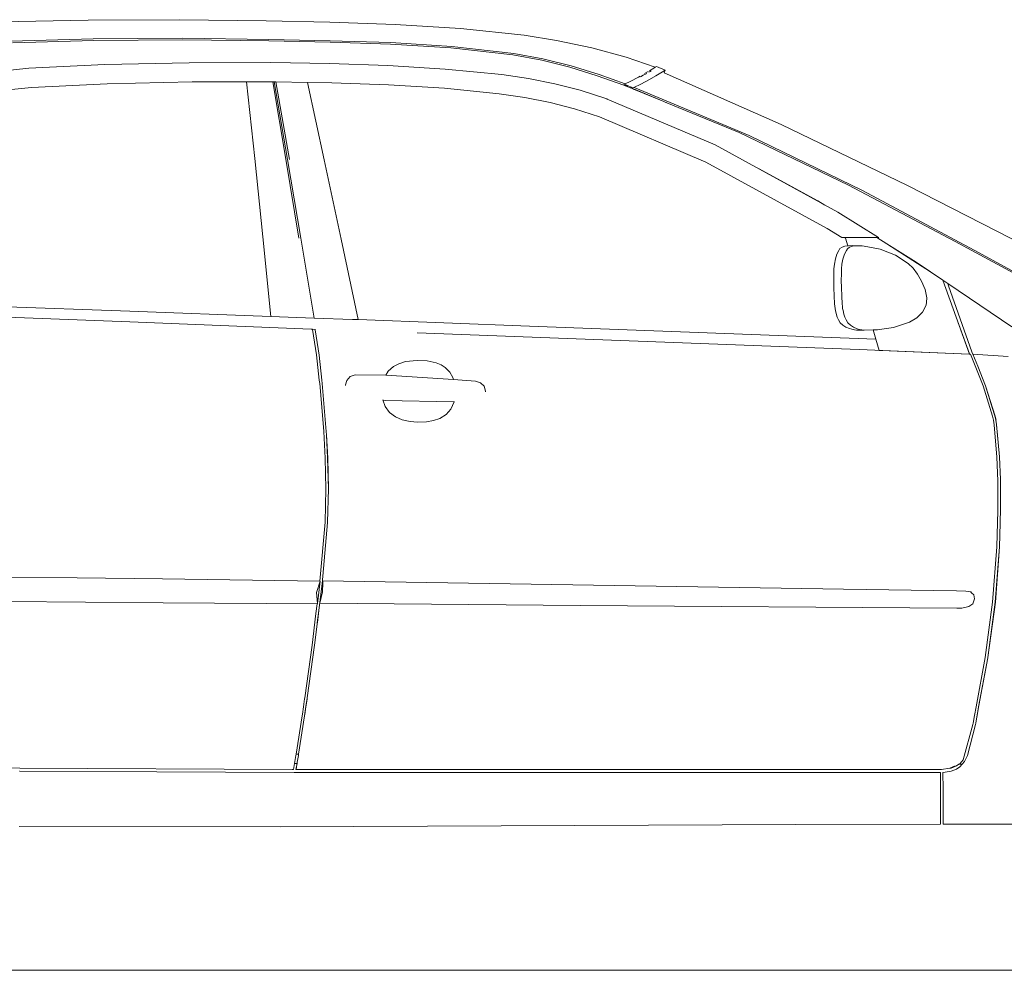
# Model space of a CAD drawing. Header units: inches. Extents: x 1987 to 3775, y 142 to 1299.
# Tile 20 of 50: x 2278 to 2340, y 1212 to 1272. Entities that reach past the tile are written whole.
import ezdxf

# ---------------------------------------------------------------- set-up
doc = ezdxf.new("R2010")
doc.units = ezdxf.units.IN
doc.header["$MEASUREMENT"] = 0
doc.layers.add('CAR', color=173, linetype='Continuous', lineweight=13)

# ---------------------------------------------------------------- blocks, each defined once
blk = doc.blocks.new('A$C4C5F6532')
at = {"layer": 'CAR'}
for p, q in [((-26.435, 60.131), (-20.908, 60.253)), ((-20.908, 60.253), (-15.11, 60.273)), ((-15.11, 60.273), (-9.612, 60.21)), ((-9.612, 60.21), (-5.586, 60.121)), ((-5.586, 60.121), (-1.446, 59.971)), ((-1.446, 59.971), (2.696, 59.711)), ((2.696, 59.711), (6.731, 59.289)), ((-20.596, 59.066), (-25.799, 58.916)), ((-25.701, 58.804), (-20.539, 58.96)), ((-14.928, 59.099), (-20.596, 59.066)), ((-20.539, 58.96), (-14.91, 58.999)), ((-9.453, 59.027), (-14.928, 59.099)), ((-14.91, 58.999), (-9.452, 58.93)), ((-5.56, 58.943), (-9.453, 59.027)), ((-9.452, 58.93), (-5.569, 58.848)), ((-5.569, 58.848), (-1.741, 58.732)), ((-1.711, 58.821), (-5.56, 58.943)), ((-1.741, 58.732), (2.097, 58.495)), ((2.149, 58.578), (-1.711, 58.821)), ((6.731, 59.289), (8.79, 58.96)), ((8.79, 58.96), (11.021, 58.49)), ((2.097, 58.495), (6.011, 58.049)), ((6.073, 58.13), (2.149, 58.578)), ((7.93, 57.791), (6.073, 58.13)), ((11.021, 58.49), (13.21, 57.903)), ((-19.844, 57.432), (-24.663, 57.194)), ((-19.842, 57.432), (-19.844, 57.432)), ((-14.497, 57.547), (-19.842, 57.432)), ((-9.313, 57.549), (-14.497, 57.547)), ((-5.604, 57.489), (-9.313, 57.549)), ((-1.915, 57.366), (-5.604, 57.489)), ((6.011, 58.049), (7.857, 57.712)), ((7.857, 57.712), (9.626, 57.264)), ((9.725, 57.341), (7.93, 57.791)), ((13.21, 57.903), (15.048, 57.26)), ((-24.665, 57.194), (-28.063, 56.834)), ((-24.665, 57.194), (-24.663, 57.194)), ((-1.914, 57.366), (-1.915, 57.366)), ((1.72, 57.145), (-1.914, 57.366)), ((1.721, 57.145), (1.72, 57.145)), ((5.312, 56.788), (1.721, 57.145)), ((9.626, 57.264), (11.361, 56.723)), ((11.485, 56.797), (9.725, 57.341)), ((14.286, 56.748), (14.506, 56.87)), ((14.37, 56.861), (14.525, 56.95)), ((14.525, 56.95), (14.6, 56.994)), ((14.638, 56.943), (14.726, 56.991)), ((14.679, 57.041), (14.953, 57.202)), ((14.726, 56.991), (14.793, 57.029)), ((14.953, 57.202), (15.048, 57.26)), ((15.048, 57.26), (15.123, 57.305)), ((15.505, 56.966), (15.077, 56.714)), ((15.675, 57.07), (15.123, 57.305)), ((15.675, 57.07), (15.505, 56.966)), ((15.606, 56.909), (15.675, 57.07)), ((15.606, 56.909), (23.035, 53.637)), ((-24.506, 55.982), (-19.696, 56.213)), ((-19.696, 56.213), (-14.318, 56.329)), ((-14.318, 56.329), (-10.861, 56.332)), ((-10.861, 56.332), (-9.204, 56.333)), ((-10.861, 56.332), (-10.346, 51.48)), ((-9.204, 56.333), (-9.204, 56.334)), ((-9.204, 56.333), (-9.113, 56.333)), ((-9.204, 56.333), (-8.372, 51.421)), ((-9.011, 56.331), (-9.113, 56.333)), ((-9.113, 56.333), (-8.267, 51.419)), ((-9.011, 56.331), (-9, 56.332)), ((-9, 56.332), (-8.143, 51.417)), ((-9, 56.332), (-7.006, 56.298)), ((-7.006, 56.298), (-5.933, 51.389)), ((-7.006, 56.298), (-5.46, 56.272)), ((-5.46, 56.272), (-1.855, 56.147)), ((5.312, 56.788), (5.314, 56.788)), ((5.314, 56.788), (7.016, 56.542)), ((7.016, 56.542), (8.68, 56.217)), ((8.68, 56.217), (10.293, 55.801)), ((11.361, 56.723), (13.057, 56.123)), ((13.142, 56.213), (11.485, 56.797)), ((13.057, 56.123), (13.083, 56.185)), ((13.083, 56.185), (13.142, 56.213)), ((13.083, 56.185), (13.132, 56.163)), ((13.142, 56.213), (13.452, 56.354)), ((13.452, 56.354), (13.979, 56.638)), ((13.979, 56.638), (14.091, 56.702)), ((14.529, 56.402), (13.998, 56.116)), ((14.113, 56.653), (14.286, 56.748)), ((15.077, 56.714), (14.529, 56.402)), ((-27.81, 55.64), (-24.506, 55.982)), ((-1.855, 56.147), (1.677, 55.929)), ((1.677, 55.929), (5.155, 55.581)), ((5.155, 55.581), (6.776, 55.344)), ((11.986, 55.248), (10.293, 55.801)), ((13.057, 56.123), (13.104, 56.106)), ((13.104, 56.106), (13.175, 56.144)), ((13.134, 56.094), (13.104, 56.106)), ((13.132, 56.163), (13.175, 56.144)), ((13.215, 56.061), (13.134, 56.094)), ((13.175, 56.144), (13.215, 56.126)), ((13.215, 56.126), (13.289, 56.093)), ((13.289, 56.093), (13.215, 56.061)), ((13.258, 56.043), (13.215, 56.061)), ((13.329, 56.075), (13.258, 56.043)), ((13.464, 55.958), (13.258, 56.043)), ((13.289, 56.093), (13.329, 56.075)), ((13.329, 56.075), (13.524, 55.988)), ((13.524, 55.988), (13.464, 55.958)), ((13.603, 55.902), (13.464, 55.958)), ((13.524, 55.988), (13.593, 55.957)), ((13.593, 55.957), (13.55, 55.94)), ((13.55, 55.94), (13.608, 55.916)), ((13.593, 55.957), (13.62, 55.945)), ((13.608, 55.916), (13.603, 55.902)), ((13.674, 55.872), (13.603, 55.902)), ((13.608, 55.916), (13.609, 55.917)), ((13.62, 55.945), (13.609, 55.917)), ((13.609, 55.917), (13.68, 55.886)), ((13.998, 56.116), (13.62, 55.945)), ((15.583, 55.089), (13.674, 55.872)), ((13.68, 55.886), (15.583, 55.089)), ((13.824, 55.925), (13.716, 55.97)), ((20.994, 52.936), (13.824, 55.925)), ((6.776, 55.344), (8.388, 55.025)), ((8.388, 55.025), (9.938, 54.626)), ((11.986, 55.248), (11.993, 55.244)), ((18.85, 52.331), (11.993, 55.244)), ((15.583, 55.089), (15.684, 55.048)), ((15.684, 55.048), (15.735, 55.026)), ((20.377, 53.124), (15.684, 55.048)), ((9.938, 54.626), (11.514, 54.113)), ((11.514, 54.113), (18.248, 51.248)), ((27.305, 49.787), (20.377, 53.124)), ((23.035, 53.637), (31.038, 49.77)), ((28.193, 49.434), (20.994, 52.936)), ((26.628, 48.063), (18.85, 52.331)), ((-10.346, 51.48), (-9.83, 46.509)), ((-8.372, 51.421), (-7.549, 46.43)), ((-8.267, 51.419), (-7.421, 46.426)), ((-5.933, 51.389), (-4.86, 46.358)), ((18.248, 51.248), (25.939, 47.033)), ((21.631, 50.807), (25.362, 48.792)), ((34.073, 46.22), (27.305, 49.787)), ((35.276, 45.665), (28.193, 49.434)), ((31.038, 49.77), (39.101, 45.625)), ((25.362, 48.792), (25.794, 48.522)), ((29.207, 46.465), (26.628, 48.063)), ((25.939, 47.033), (26.874, 46.461)), ((-9.83, 46.509), (-9.314, 41.459)), ((-7.421, 46.426), (-6.575, 41.357)), ((-4.86, 46.358), (-3.786, 41.254)), ((26.889, 46.461), (26.874, 46.461)), ((26.889, 46.461), (27.034, 46.461)), ((27.037, 46.46), (27.034, 46.461)), ((27.034, 46.461), (27.093, 46.461)), ((27.093, 46.459), (27.037, 46.46)), ((27.037, 46.46), (27.104, 46.42)), ((27.093, 46.461), (29.097, 46.461)), ((27.104, 46.42), (27.093, 46.459)), ((27.095, 46.461), (29.09, 46.465)), ((27.108, 46.418), (27.095, 46.461)), ((27.108, 46.418), (27.104, 46.42)), ((27.252, 45.941), (27.108, 46.418)), ((29.09, 46.465), (29.097, 46.461)), ((29.09, 46.465), (29.207, 46.465)), ((29.097, 46.461), (29.727, 46.067)), ((29.207, 46.465), (29.218, 46.462)), ((40.828, 42.534), (34.073, 46.22)), ((26.692, 45.645), (26.552, 45.409)), ((26.752, 45.757), (26.692, 45.645)), ((26.892, 45.849), (26.752, 45.757)), ((27.072, 45.921), (26.892, 45.849)), ((27.163, 45.641), (27.04, 45.416)), ((27.252, 45.941), (27.072, 45.921)), ((27.239, 45.75), (27.163, 45.641)), ((27.364, 45.856), (27.239, 45.75)), ((27.292, 45.945), (27.252, 45.941)), ((27.552, 45.953), (27.292, 45.945)), ((27.547, 45.919), (27.364, 45.856)), ((27.779, 45.943), (27.547, 45.919)), ((27.552, 45.953), (28.023, 45.938)), ((28.023, 45.938), (27.779, 45.943)), ((28.172, 45.925), (28.023, 45.938)), ((28.302, 45.906), (28.172, 45.925)), ((29.315, 45.722), (28.302, 45.906)), ((30.287, 45.339), (29.315, 45.722)), ((29.727, 46.067), (32.503, 44.286)), ((31.586, 44.907), (29.727, 46.067)), ((41.113, 42.441), (35.276, 45.665)), ((26.472, 45.105), (26.412, 44.777)), ((26.552, 45.409), (26.472, 45.105)), ((26.944, 45.1), (26.886, 44.775)), ((27.04, 45.416), (26.944, 45.1)), ((31.093, 44.822), (30.287, 45.339)), ((26.412, 44.777), (26.372, 44.477)), ((26.372, 43.265), (26.372, 44.477)), ((26.861, 44.479), (26.847, 44.134)), ((26.886, 44.775), (26.861, 44.479)), ((31.093, 44.822), (31.392, 44.519)), ((31.392, 44.519), (31.682, 44.135)), ((32.503, 44.286), (31.586, 44.907)), ((26.847, 44.134), (26.843, 43.749)), ((26.843, 43.749), (26.851, 43.27)), ((31.682, 44.135), (31.938, 43.696)), ((32.503, 44.286), (33.272, 43.765)), ((33.272, 43.765), (34.119, 41.42)), ((33.592, 43.548), (33.272, 43.765)), ((26.372, 43.265), (26.412, 42.249)), ((26.851, 43.27), (26.87, 42.765)), ((31.938, 43.696), (32.158, 43.163)), ((32.158, 43.163), (32.264, 42.638)), ((33.592, 43.548), (37.652, 40.798)), ((33.632, 43.401), (33.592, 43.548)), ((33.632, 43.401), (35.112, 39.221)), ((26.87, 42.765), (26.899, 42.247)), ((32.264, 42.638), (32.237, 42.354)), ((-18.256, 41.792), (-29.928, 42.219)), ((26.412, 42.249), (26.432, 42.101)), ((26.432, 42.101), (26.452, 41.965)), ((26.452, 41.965), (26.472, 41.821)), ((26.899, 42.247), (26.912, 42.102)), ((26.912, 42.102), (26.93, 41.964)), ((26.93, 41.964), (26.953, 41.831)), ((26.953, 41.831), (27.007, 41.604)), ((32.219, 42.163), (31.993, 41.726)), ((32.237, 42.354), (32.219, 42.163)), ((-18.264, 41.11), (-29.931, 41.549)), ((-18.252, 41.792), (-18.256, 41.792)), ((-18.252, 41.792), (-9.314, 41.459)), ((-9.314, 41.459), (-6.575, 41.357)), ((-4.135, 41.267), (-6.575, 41.357)), ((-3.87, 41.257), (-4.135, 41.267)), ((-3.87, 41.257), (-3.786, 41.254)), ((7.083, 40.849), (-3.786, 41.254)), ((26.472, 41.821), (26.592, 41.405)), ((26.592, 41.405), (26.672, 41.253)), ((26.672, 41.253), (26.772, 41.053)), ((27.007, 41.604), (27.073, 41.408)), ((27.073, 41.408), (27.146, 41.25)), ((27.146, 41.25), (27.261, 41.049)), ((31.635, 41.374), (31.176, 41.101)), ((31.993, 41.726), (31.635, 41.374)), ((34.119, 41.42), (34.972, 39.081)), ((34.119, 41.42), (34.963, 39.076)), ((-6.768, 40.661), (-18.264, 41.11)), ((-6.768, 40.661), (-6.688, 40.661)), ((-6.688, 40.661), (-6.682, 40.621)), ((-6.682, 40.621), (-6.426, 39.017)), ((-6.506, 40.615), (-6.682, 40.621)), ((-6.512, 40.66), (-6.513, 40.66)), ((-6.513, 40.66), (-6.506, 40.615)), ((-6.506, 40.615), (-6.266, 39.013)), ((7.083, 40.849), (7.084, 40.849)), ((29.04, 40.01), (7.084, 40.849)), ((26.772, 41.053), (26.932, 40.913)), ((26.932, 40.913), (27.132, 40.785)), ((27.132, 40.785), (27.372, 40.689)), ((27.261, 41.049), (27.418, 40.908)), ((27.372, 40.689), (27.512, 40.641)), ((27.418, 40.908), (27.62, 40.782)), ((27.512, 40.641), (27.672, 40.605)), ((27.62, 40.782), (27.849, 40.682)), ((27.672, 40.605), (27.812, 40.597)), ((27.812, 40.597), (28.301, 40.596)), ((27.849, 40.682), (28.002, 40.636)), ((28.002, 40.636), (28.154, 40.606)), ((28.154, 40.606), (28.301, 40.596)), ((28.301, 40.596), (28.859, 40.61)), ((28.859, 40.61), (29.129, 40.617)), ((29.04, 40.01), (28.859, 40.61)), ((29.129, 40.617), (29.57, 40.681)), ((29.57, 40.681), (30.161, 40.766)), ((30.161, 40.766), (31.176, 41.101)), ((-0.048, 40.419), (-0.043, 40.419)), ((-0.043, 40.419), (27.978, 39.358)), ((29.252, 39.307), (29.04, 40.01)), ((27.98, 39.357), (27.978, 39.358)), ((34.947, 39.058), (27.98, 39.357)), ((-6.426, 39.017), (-6.251, 37.421)), ((-6.266, 39.013), (-6.091, 37.417)), ((29.253, 39.306), (29.252, 39.307)), ((29.272, 39.306), (29.252, 39.307)), ((29.272, 39.304), (29.272, 39.306)), ((29.368, 39.302), (29.272, 39.306)), ((34.963, 39.076), (29.368, 39.302)), ((29.368, 39.302), (34.944, 39.065)), ((34.944, 39.065), (35.027, 39.058)), ((34.947, 39.058), (35.027, 39.058)), ((34.972, 39.081), (34.963, 39.076)), ((35.027, 39.058), (35.829, 37.061)), ((35.187, 39.058), (35.112, 39.221)), ((35.184, 39.061), (35.187, 39.058)), ((35.493, 38.296), (35.184, 39.061)), ((37.413, 38.928), (35.187, 39.058)), ((35.187, 39.058), (35.493, 38.296)), ((-1.878, 37.983), (-1.538, 38.28)), ((-1.538, 38.28), (-1.2, 38.462)), ((-1.2, 38.462), (-0.776, 38.594)), ((-0.776, 38.594), (-0.038, 38.671)), ((-0.038, 38.671), (0.592, 38.641)), ((0.592, 38.641), (1.15, 38.519)), ((1.15, 38.519), (1.483, 38.383)), ((1.483, 38.383), (1.738, 38.214)), ((1.738, 38.214), (2.021, 37.927)), ((35.989, 37.061), (35.493, 38.296)), ((-4.514, 37.4), (-4.301, 37.647)), ((-4.301, 37.647), (-3.978, 37.749)), ((-3.978, 37.749), (-2.034, 37.736)), ((-2.034, 37.736), (-1.878, 37.983)), ((-2.034, 37.736), (-2.001, 37.736)), ((-2.001, 37.736), (2.256, 37.452)), ((2.021, 37.927), (2.223, 37.591)), ((2.223, 37.591), (2.256, 37.452)), ((-6.251, 37.421), (-6.225, 37.2)), ((-6.225, 37.2), (-6.203, 36.964)), ((-6.203, 36.964), (-5.97, 34.173)), ((-6.091, 37.417), (-6.065, 37.196)), ((-6.068, 37.201), (-6.091, 37.417)), ((-5.81, 34.169), (-6.068, 37.201)), ((-6.065, 37.196), (-6.043, 36.96)), ((-6.043, 36.96), (-5.81, 34.169)), ((-4.588, 37.112), (-4.589, 37.085)), ((-4.588, 37.112), (-4.514, 37.4)), ((2.256, 37.452), (3.651, 37.359)), ((3.651, 37.359), (3.98, 37.257)), ((3.98, 37.257), (4.202, 37.036)), ((4.202, 37.036), (4.286, 36.714)), ((35.829, 37.061), (36.439, 35.125)), ((36.617, 35.012), (35.989, 37.061)), ((35.989, 37.061), (36.599, 35.125)), ((4.285, 36.68), (4.286, 36.714)), ((-2.074, 35.747), (-2.222, 36.178)), ((-2.171, 36.142), (-2.073, 36.133)), ((-1.803, 35.368), (-2.074, 35.747)), ((-2.073, 36.133), (2.248, 36.038)), ((2.096, 35.584), (1.793, 35.24)), ((2.303, 36.039), (2.096, 35.584)), ((2.307, 36.07), (2.303, 36.039)), ((-1.409, 35.083), (-1.803, 35.368)), ((-1.001, 34.909), (-1.409, 35.083)), ((1.4, 34.993), (1, 34.857)), ((1.793, 35.24), (1.4, 34.993)), ((36.439, 35.125), (36.495, 34.88)), ((36.599, 35.125), (36.655, 34.88)), ((36.599, 35.125), (36.617, 35.012)), ((36.682, 34.598), (36.617, 35.012)), ((-0.479, 34.793), (-1.001, 34.909)), ((-0.026, 34.761), (-0.479, 34.793)), ((0.548, 34.785), (-0.026, 34.761)), ((1, 34.857), (0.548, 34.785)), ((36.495, 34.88), (36.526, 34.592)), ((36.526, 34.592), (36.701, 32.541)), ((36.872, 32.557), (36.682, 34.598)), ((36.682, 34.598), (36.686, 34.577)), ((36.686, 34.577), (36.875, 32.557)), ((-5.97, 34.173), (-5.878, 32.478)), ((-5.798, 33.949), (-5.81, 34.169)), ((-5.728, 32.501), (-5.798, 33.949)), ((-5.798, 33.949), (-5.718, 32.474)), ((-5.878, 32.478), (-5.837, 30.536)), ((-5.677, 30.532), (-5.728, 32.501)), ((-5.718, 32.474), (-5.677, 30.532)), ((36.701, 32.541), (36.761, 31.043)), ((36.944, 31.111), (36.872, 32.557)), ((36.875, 32.557), (36.944, 31.111)), ((36.761, 31.043), (36.773, 29.154)), ((36.944, 31.109), (36.944, 31.111)), ((36.944, 30.198), (36.944, 31.109)), ((-5.837, 30.536), (-5.888, 28.41)), ((-5.728, 28.406), (-5.677, 30.532)), ((36.936, 29.309), (36.944, 30.197)), ((36.944, 30.197), (36.944, 30.198)), ((36.773, 29.154), (36.712, 26.861)), ((36.918, 28.357), (36.936, 29.309)), ((-5.888, 28.41), (-6.222, 24.665)), ((-6.075, 24.513), (-5.728, 28.401)), ((-5.728, 28.401), (-5.728, 28.406)), ((36.872, 26.861), (36.918, 28.357)), ((36.712, 26.861), (36.44, 23.338)), ((36.608, 23.341), (36.872, 26.861)), ((36.872, 26.861), (36.611, 23.338)), ((-26.188, 24.935), (-21.608, 24.881)), ((-16.185, 24.814), (-21.608, 24.881)), ((-6.222, 24.665), (-16.185, 24.814)), ((-16.184, 24.816), (-6.222, 24.665)), ((-6.431, 23.964), (-6.194, 24.664)), ((-6.366, 23.252), (-6.192, 24.664)), ((-6.276, 22.845), (-6.075, 24.513)), ((-6.194, 24.664), (-6.222, 24.665)), ((-6.194, 24.664), (-6.192, 24.664)), ((-6.035, 24.538), (-6.038, 24.003)), ((-6.034, 24.699), (-6.035, 24.538)), ((-6.033, 24.699), (-6.034, 24.699)), ((26.989, 24.171), (-6.033, 24.699)), ((-6.366, 23.252), (-6.431, 23.964)), ((-6.038, 24.003), (-6.206, 23.274)), ((26.992, 24.171), (26.989, 24.171)), ((34.152, 24.062), (26.992, 24.171)), ((34.745, 24.037), (34.152, 24.062)), ((35.046, 23.988), (34.745, 24.037)), ((35.006, 24), (34.745, 24.037)), ((35.093, 23.944), (35.046, 23.988)), ((35.237, 23.807), (35.093, 23.944)), ((35.297, 23.56), (35.237, 23.807)), ((-25.991, 23.38), (-16.146, 23.299)), ((-16.146, 23.299), (-6.366, 23.244)), ((-6.387, 23.241), (-6.462, 22.634)), ((-6.389, 23.241), (-6.462, 22.634)), ((-6.395, 23.241), (-6.389, 23.241)), ((-6.389, 23.241), (-6.387, 23.241)), ((-6.387, 23.241), (-6.368, 23.24)), ((-6.368, 23.24), (-6.366, 23.244)), ((-6.366, 23.244), (-6.366, 23.252)), ((-6.206, 23.274), (-6.207, 23.275)), ((-6.206, 23.274), (10.299, 23.139)), ((10.299, 23.139), (10.304, 23.139)), ((34.16, 22.97), (10.304, 23.139)), ((34.929, 23.069), (35.189, 23.247)), ((35.189, 23.247), (35.296, 23.557)), ((35.191, 23.25), (35.189, 23.247)), ((35.296, 23.557), (35.297, 23.56)), ((36.44, 23.338), (35.971, 19.824)), ((36.137, 19.824), (36.608, 23.341)), ((36.611, 23.338), (36.137, 19.824)), ((-6.462, 22.634), (-6.706, 20.622)), ((-6.376, 22.037), (-6.281, 22.81)), ((-6.372, 22.056), (-6.281, 22.81)), ((-6.281, 22.81), (-6.276, 22.845)), ((34.16, 22.97), (34.481, 22.966)), ((34.481, 22.966), (34.929, 23.069)), ((-6.548, 20.621), (-6.384, 21.957)), ((-6.384, 21.957), (-6.546, 20.618)), ((-6.384, 21.957), (-6.375, 22.037)), ((-6.376, 22.037), (-6.375, 22.037)), ((-6.375, 22.037), (-6.372, 22.056)), ((-6.706, 20.622), (-7.17, 17.28)), ((-7.01, 17.276), (-6.548, 20.621)), ((-6.546, 20.618), (-7.01, 17.276)), ((35.392, 16.701), (35.971, 19.824)), ((35.552, 16.701), (36.136, 19.821)), ((35.564, 16.785), (36.136, 19.821)), ((36.136, 19.821), (36.137, 19.824)), ((-7.18, 17.205), (-7.259, 16.715)), ((-7.17, 17.28), (-7.18, 17.205)), ((-7.108, 16.721), (-7.014, 17.248)), ((-7.02, 17.201), (-7.099, 16.711)), ((-7.014, 17.248), (-7.02, 17.201)), ((-7.014, 17.248), (-7.01, 17.276)), ((-7.324, 16.231), (-7.338, 16.141)), ((-7.259, 16.715), (-7.324, 16.231)), ((-7.188, 16.141), (-7.108, 16.721)), ((-7.099, 16.711), (-7.164, 16.227)), ((35.392, 16.701), (35.297, 16.161)), ((35.419, 15.951), (35.564, 16.785)), ((35.552, 16.701), (35.457, 16.165)), ((-7.338, 16.141), (-7.723, 13.701)), ((-7.563, 13.7), (-7.188, 16.141)), ((-7.178, 16.137), (-7.563, 13.7)), ((-7.164, 16.227), (-7.178, 16.137)), ((35.207, 15.661), (35.188, 15.581)), ((35.297, 16.161), (35.207, 15.661)), ((35.347, 15.579), (35.367, 15.661)), ((35.367, 15.661), (35.419, 15.951)), ((35.457, 16.165), (35.419, 15.951)), ((35.188, 15.581), (34.571, 13.342)), ((35.347, 15.579), (34.854, 13.626)), ((-7.82, 13.111), (-7.881, 12.741)), ((-7.736, 13.62), (-7.82, 13.111)), ((-7.82, 13.111), (-7.661, 13.111)), ((-7.723, 13.701), (-7.736, 13.62)), ((-7.728, 12.741), (-7.661, 13.111)), ((-7.723, 13.701), (-7.563, 13.7)), ((-7.646, 13.19), (-7.721, 12.737)), ((-7.661, 13.111), (-7.646, 13.19)), ((-7.646, 13.19), (-7.576, 13.616)), ((-7.576, 13.616), (-7.563, 13.7)), ((34.571, 13.342), (34.356, 13.099)), ((34.505, 13.065), (34.659, 13.238)), ((34.659, 13.238), (34.854, 13.626)), ((-25.241, 12.821), (-27.09, 12.834)), ((-25.248, 12.621), (-25.241, 12.621)), ((-7.961, 12.741), (-25.241, 12.821)), ((-25.241, 12.621), (-16.548, 12.581)), ((-16.548, 12.581), (-16.542, 12.581)), ((-16.542, 12.581), (-7.848, 12.541)), ((-7.881, 12.741), (-7.961, 12.741)), ((-7.848, 12.541), (33.132, 12.541)), ((-7.721, 12.737), (-7.728, 12.741)), ((-7.721, 12.737), (33.206, 12.741)), ((33.126, 12.541), (33.132, 11.478)), ((33.728, 12.817), (33.206, 12.741)), ((33.286, 12.541), (33.292, 12.542)), ((33.292, 11.478), (33.286, 12.541)), ((33.292, 12.542), (33.812, 12.621)), ((33.808, 12.617), (33.292, 12.542)), ((33.728, 12.817), (34.06, 12.957)), ((33.808, 12.817), (33.728, 12.817)), ((34.14, 12.957), (33.808, 12.817)), ((34.14, 12.757), (33.808, 12.617)), ((33.812, 12.621), (34.14, 12.761)), ((34.305, 13.065), (34.14, 12.957)), ((34.14, 12.761), (34.356, 12.899)), ((34.356, 12.899), (34.14, 12.757)), ((34.356, 13.099), (34.305, 13.065)), ((34.305, 13.065), (34.505, 13.065)), ((34.356, 12.899), (34.505, 13.065)), ((33.132, 9.261), (33.132, 11.478)), ((33.292, 9.261), (33.292, 11.478)), ((-8.728, 9.104), (-25.271, 9.126)), ((23.968, 9.242), (-8.728, 9.104)), ((33.132, 9.261), (23.968, 9.242)), ((38.232, 9.261), (33.292, 9.261))]:
    blk.add_line(p, q, dxfattribs=at)

msp = doc.modelspace()

# ---------------------------------------------------------------- linework, layer by layer
at = {"layer": 'CAR'}
msp.add_line((2001.69, 1212.071), (3554.696, 1212.071), dxfattribs=at)

# ---------------------------------------------------------------- block references
msp.add_blockref('A$C4C5F6532', (2302.938, 1212.071), dxfattribs=at)

doc.saveas('drawing.dxf')
